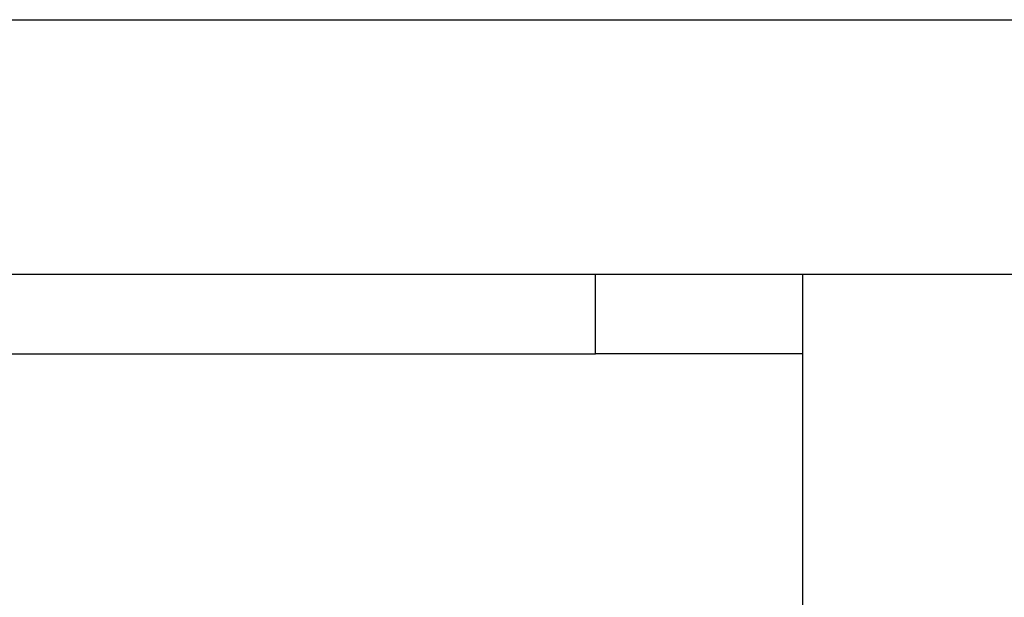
# Model space of a CAD drawing. Header units: millimetres. Extents: x 0 to 93, y -50 to 1.2.
# Tile 60 of 137: x 12.1 to 18.3, y -11.6 to -8. Entities that reach past the tile are written whole.
import ezdxf

# ---------------------------------------------------------------- set-up
doc = ezdxf.new("R2010")
doc.units = ezdxf.units.MM
doc.layers.add('MAIN-2', color=7, linetype='Continuous')

msp = doc.modelspace()

# ---------------------------------------------------------------- linework, layer by layer
at = {"layer": 'MAIN-2'}
for p, q in [((5, -8), (87.4, -8)), ((5, -9.6), (87.4, -9.6)), ((15.7392, -9.6), (17.0392, -9.6)), ((15.7392, -10.1), (15.7392, -9.6)), ((15.7392, -9.6), (15.7392, -9.6)), ((15.7392, -9.6), (15.7392, -9.6)), ((17.0392, -9.6), (17.0392, -9.6)), ((17.0392, -9.6), (17.0392, -9.6)), ((17.0392, -9.6), (17.0392, -11.8)), ((11.7392, -10.1), (15.7392, -10.1)), ((15.7392, -10.1), (15.7392, -10.1)), ((17.0392, -10.1), (15.7392, -10.1)), ((15.7392, -10.1), (15.7392, -10.1)), ((17.0392, -10.1), (17.0392, -10.1))]:
    msp.add_line(p, q, dxfattribs=at)

doc.saveas('drawing.dxf')
